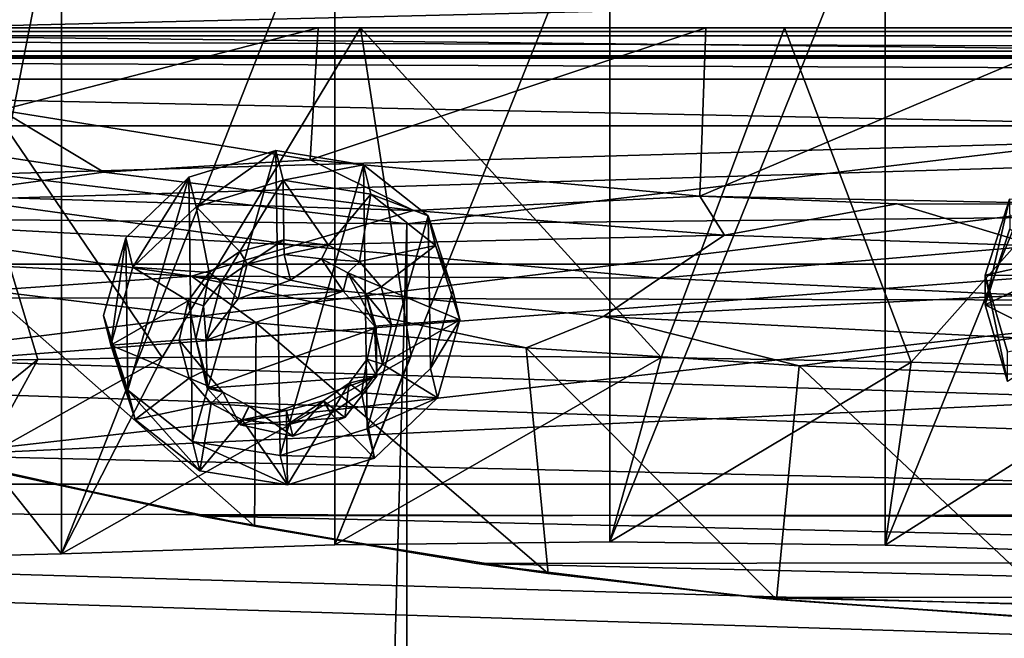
# Model space of a CAD drawing. Header units: metres. Extents: x -1004 to 0, y -708 to 0.
# Tile 81 of 119: x -550 to -427, y -128 to -50. Entities that reach past the tile are written whole.
import ezdxf

# ---------------------------------------------------------------- set-up
doc = ezdxf.new("R2010")
doc.units = ezdxf.units.M

msp = doc.modelspace()

# ---------------------------------------------------------------- linework, layer by layer
at = {"layer": 'top'}
for points in [[(-545.201599, -30.85894, 1929.701294), (-511.027527, -30.280046, 1934.475342), (-545.208801, -117.028526, 1979.450073)], [(-545.208801, -117.028526, 1979.450073), (-511.027527, -30.280046, 1934.475342), (-511.031982, -115.911087, 1983.91394)], [(-511.027527, -30.280046, 1934.475342), (-476.663605, -30.13868, 1937.437134), (-511.031982, -115.911087, 1983.91394)], [(-511.031982, -115.911087, 1983.91394), (-476.663605, -30.13868, 1937.437134), (-476.665222, -115.545601, 1986.746826)], [(-476.663605, -30.13868, 1937.437134), (-442.203827, -30.387955, 1938.549316), (-476.665222, -115.545601, 1986.746826)], [(-476.665222, -115.545601, 1986.746826), (-442.203827, -30.387955, 1938.549316), (-442.20282, -115.934677, 1987.939697)], [(-442.203827, -30.387955, 1938.549316), (-407.739441, -30.962299, 1937.771973), (-442.20282, -115.934677, 1987.939697)], [(-562.167419, -31.322283, 1926.885376), (-545.201599, -30.85894, 1929.701294), (-562.205627, -117.457336, 1976.609497)], [(-562.205627, -117.457336, 1976.609497), (-545.201599, -30.85894, 1929.701294), (-545.208801, -117.028526, 1979.450073)], [(-442.20282, -115.934677, 1987.939697), (-407.739441, -30.962299, 1937.771973), (-407.739441, -117.07737, 1987.490601)], [(-595.075806, -52.034935, 663.380066), (-303.672577, -44.981171, 663.564758), (-531.481934, -36.547382, 663.785583)], [(-595.075806, -52.034935, 663.380066), (-531.481934, -36.547382, 663.785583), (-563.380371, -44.920795, 664.056458)], [(-943.0271, -41.297203, 2063.059814), (-943.0271, -51.297203, 2063.059814), (-61.027081, -41.297325, 2063.059814)], [(-943.0271, -41.297203, 163.059692), (-61.027081, -41.297325, 163.059692), (-943.0271, -51.297203, 163.059692)], [(-61.027081, -41.297325, 2063.059814), (-943.0271, -51.297203, 2063.059814), (-61.026958, -51.297203, 2063.059814)], [(-61.027081, -41.297325, 163.059692), (-61.026958, -51.297203, 163.059692), (-943.0271, -51.297203, 163.059692)], [(-269.478577, -55.455761, 663.290466), (-303.672577, -44.981171, 663.564758), (-595.075806, -52.034935, 663.380066)], [(-61.026958, -51.297203, 163.059692), (-726.290894, -51.297203, 197.247162), (-943.0271, -51.297203, 163.059692)], [(-769.87146, -51.297203, 2037.609009), (-507.81012, -51.297203, 2032.241211), (-943.0271, -51.297203, 2063.059814)], [(-507.81012, -51.297203, 2032.241211), (-454.791016, -51.297203, 2034.755859), (-943.0271, -51.297203, 2063.059814)], [(-943.0271, -51.297203, 2063.059814), (-454.791016, -51.297203, 2034.755859), (-61.026958, -51.297203, 2063.059814)], [(-560.64801, -51.297203, 2027.190918), (-507.81012, -51.297203, 2032.241211), (-769.87146, -51.297203, 2037.609009)], [(-685.753662, -51.297203, 203.297897), (-726.290894, -51.297203, 197.247162), (-61.026958, -51.297203, 163.059692)], [(-645.897888, -51.297203, 212.02446), (-685.753662, -51.297203, 203.297897), (-61.026958, -51.297203, 163.059692)], [(-606.984619, -51.297203, 223.321609), (-645.897888, -51.297203, 212.02446), (-61.026958, -51.297203, 163.059692)], [(-61.026958, -51.297203, 163.059692), (-560.671692, -51.297203, 236.582306), (-606.984619, -51.297203, 223.321609)], [(-560.671692, -51.297203, 236.582306), (-513.096741, -51.297203, 246.445267), (-552.774841, -61.588779, 242.323547)], [(-513.096741, -51.297203, 246.445267), (-560.671692, -51.297203, 236.582306), (-61.026958, -51.297203, 163.059692)], [(-560.64801, -51.297203, 2027.190918), (-555.942871, -92.879539, 2020.363281), (-548.179688, -92.723824, 2021.265503)], [(-548.179688, -92.723824, 2021.265503), (-532.632446, -92.484711, 2022.891968), (-560.64801, -51.297203, 2027.190918)], [(-532.632446, -92.484711, 2022.891968), (-507.81012, -51.297203, 2032.241211), (-560.64801, -51.297203, 2027.190918)], [(-513.096741, -51.297203, 246.445267), (-514.102356, -67.787659, 252.362473), (-552.774841, -61.588779, 242.323547)], [(-532.632446, -92.484711, 2022.891968), (-501.469574, -92.297127, 2025.43103), (-507.81012, -51.297203, 2032.241211)], [(-513.096741, -51.297203, 246.445267), (-464.643982, -51.297203, 252.752304), (-514.102356, -67.787659, 252.362473)], [(-464.643982, -51.297203, 252.752304), (-465.376953, -72.324074, 260.370239), (-514.102356, -67.787659, 252.362473)], [(-464.643982, -51.297203, 252.752304), (-513.096741, -51.297203, 246.445267), (-61.026958, -51.297203, 163.059692)], [(-501.469574, -92.297127, 2025.43103), (-470.243683, -92.499443, 2027.015503), (-507.81012, -51.297203, 2032.241211)], [(-507.81012, -51.297203, 2032.241211), (-470.243683, -92.499443, 2027.015503), (-454.791016, -51.297203, 2034.755859)], [(-470.243683, -92.499443, 2027.015503), (-438.988922, -93.0933, 2027.643555), (-454.791016, -51.297203, 2034.755859)], [(-464.643982, -51.297203, 252.752304), (-415.720428, -51.297203, 255.404053), (-465.376953, -72.324074, 260.370239)], [(-415.720428, -51.297203, 255.404053), (-415.949951, -73.316833, 263.415771), (-465.376953, -72.324074, 260.370239)], [(-61.026958, -51.297203, 163.059692), (-415.720428, -51.297203, 255.404053), (-464.643982, -51.297203, 252.752304)], [(-454.791016, -51.297203, 2034.755859), (-438.988922, -93.0933, 2027.643555), (-401.712341, -51.297203, 2034.728882)], [(-454.791016, -51.297203, 2034.755859), (-401.712341, -51.297203, 2034.728882), (-61.026958, -51.297203, 2063.059814)], [(-438.988922, -93.0933, 2027.643555), (-407.739441, -94.078751, 2027.314941), (-401.712341, -51.297203, 2034.728882)], [(-595.102356, -95.601303, 662.239807), (-269.478577, -55.455761, 663.290466), (-595.075806, -52.034935, 663.380066)], [(-235.830612, -67.975395, 662.96106), (-269.478577, -55.455761, 663.290466), (-595.102356, -95.601303, 662.239807)], [(-581.824768, -62.947922, 337.553131), (-552.774841, -61.588779, 242.323547), (-539.927673, -69.327805, 327.995972)], [(-539.927673, -69.327805, 327.995972), (-552.774841, -61.588779, 242.323547), (-514.102356, -67.787659, 252.362473)], [(-561.245667, -72.258545, 427.685455), (-581.824768, -62.947922, 337.553131), (-539.927673, -69.327805, 327.995972)], [(-561.725708, -104.741089, 662.000549), (-235.830612, -67.975395, 662.96106), (-595.102356, -95.601303, 662.239807)], [(-192.610825, -87.446632, 662.452759), (-235.830612, -67.975395, 662.96106), (-561.725708, -104.741089, 662.000549)], [(-539.927673, -69.327805, 327.995972), (-514.102356, -67.787659, 252.362473), (-501.212494, -74.132027, 330.291626)], [(-514.102356, -67.787659, 252.362473), (-465.376953, -72.324074, 260.370239), (-501.212494, -74.132027, 330.291626)], [(-539.927673, -69.327805, 327.995972), (-501.212494, -74.132027, 330.291626), (-561.245667, -72.258545, 427.685455)], [(-515.926331, -78.445, 429.213135), (-580.162659, -75.021164, 527.793945), (-561.245667, -72.258545, 427.685455)], [(-501.212494, -74.132027, 330.291626), (-515.926331, -78.445, 429.213135), (-561.245667, -72.258545, 427.685455)], [(-501.212494, -74.132027, 330.291626), (-465.376953, -72.324074, 260.370239), (-462.326111, -77.196289, 332.628021)], [(-465.376953, -72.324074, 260.370239), (-415.949951, -73.316833, 263.415771), (-440.711487, -73.276428, 262.523499)], [(-465.376953, -72.324074, 260.370239), (-440.711487, -73.276428, 262.523499), (-462.326111, -77.196289, 332.628021)], [(-462.326111, -77.196289, 332.628021), (-440.711487, -73.276428, 262.523499), (-423.346405, -78.51532, 335.000458)], [(-440.711487, -73.276428, 262.523499), (-415.949951, -73.316833, 263.415771), (-423.346405, -78.51532, 335.000458)], [(-528.940674, -82.334114, 528.560242), (-587.777405, -79.233582, 627.842957), (-580.162659, -75.021164, 527.793945)], [(-528.940674, -82.334114, 528.560242), (-580.162659, -75.021164, 527.793945), (-515.926331, -78.445, 429.213135)], [(-515.926331, -78.445, 429.213135), (-501.212494, -74.132027, 330.291626), (-462.326111, -77.196289, 332.628021)], [(-470.379761, -82.596298, 430.770264), (-515.926331, -78.445, 429.213135), (-462.326111, -77.196289, 332.628021)], [(-462.326111, -77.196289, 332.628021), (-423.346405, -78.51532, 335.000458), (-470.379761, -82.596298, 430.770264)], [(-470.379761, -82.596298, 430.770264), (-528.940674, -82.334114, 528.560242), (-515.926331, -78.445, 429.213135)], [(-423.346405, -78.51532, 335.000458), (-424.697174, -84.705139, 432.35376), (-470.379761, -82.596298, 430.770264)], [(-528.940674, -82.334114, 528.560242), (-554.413086, -84.128242, 627.97113), (-587.777405, -79.233582, 627.842957)], [(-520.877441, -88.142326, 628.076233), (-554.413086, -84.128242, 627.97113), (-528.940674, -82.334114, 528.560242)], [(-477.446655, -87.347427, 529.341614), (-528.940674, -82.334114, 528.560242), (-470.379761, -82.596298, 430.770264)], [(-487.105103, -91.275429, 628.158264), (-528.940674, -82.334114, 528.560242), (-477.446655, -87.347427, 529.341614)], [(-487.105103, -91.275429, 628.158264), (-520.877441, -88.142326, 628.076233), (-528.940674, -82.334114, 528.560242)], [(-424.697174, -84.705139, 432.35376), (-477.446655, -87.347427, 529.341614), (-470.379761, -82.596298, 430.770264)], [(-521.065369, -113.585228, 628.742493), (-554.413086, -84.128242, 627.97113), (-520.877441, -88.142326, 628.076233)], [(-521.065369, -113.585228, 628.742493), (-554.388855, -106.520294, 628.557434), (-554.413086, -84.128242, 627.97113)], [(-425.783813, -90.052223, 530.136597), (-477.446655, -87.347427, 529.341614), (-424.697174, -84.705139, 432.35376)], [(-452.976624, -93.522049, 628.217102), (-487.105103, -91.275429, 628.158264), (-477.446655, -87.347427, 529.341614)], [(-452.976624, -93.522049, 628.217102), (-477.446655, -87.347427, 529.341614), (-425.783813, -90.052223, 530.136597)], [(-248.615372, -112.011162, 661.810242), (-192.610825, -87.446632, 662.452759), (-561.725708, -104.741089, 662.000549)], [(-484.336884, -119.484512, 628.896973), (-521.065369, -113.585228, 628.742493), (-520.877441, -88.142326, 628.076233)], [(-484.336884, -119.484512, 628.896973), (-520.877441, -88.142326, 628.076233), (-487.105103, -91.275429, 628.158264)], [(-418.835541, -94.849937, 628.251892), (-452.976624, -93.522049, 628.217102), (-425.783813, -90.052223, 530.136597)], [(-545.208801, -117.028526, 1979.450073), (-501.469574, -92.297127, 2025.43103), (-532.632446, -92.484711, 2022.891968)], [(-545.208801, -117.028526, 1979.450073), (-511.031982, -115.911087, 1983.91394), (-501.469574, -92.297127, 2025.43103)], [(-511.031982, -115.911087, 1983.91394), (-470.243683, -92.499443, 2027.015503), (-501.469574, -92.297127, 2025.43103)], [(-455.825867, -122.730247, 628.981934), (-487.105103, -91.275429, 628.158264), (-452.976624, -93.522049, 628.217102)], [(-455.825867, -122.730247, 628.981934), (-484.336884, -119.484512, 628.896973), (-487.105103, -91.275429, 628.158264)], [(-548.179688, -92.723824, 2021.265503), (-562.955627, -104.715088, 1997.681763), (-554.860596, -104.967049, 1998.911743)], [(-548.179688, -92.723824, 2021.265503), (-555.942871, -92.879539, 2020.363281), (-562.955627, -104.715088, 1997.681763)], [(-554.860596, -104.967049, 1998.911743), (-545.208801, -117.028526, 1979.450073), (-532.632446, -92.484711, 2022.891968)], [(-532.632446, -92.484711, 2022.891968), (-548.179688, -92.723824, 2021.265503), (-554.860596, -104.967049, 1998.911743)], [(-511.031982, -115.911087, 1983.91394), (-476.665222, -115.545601, 1986.746826), (-470.243683, -92.499443, 2027.015503)], [(-476.665222, -115.545601, 1986.746826), (-438.988922, -93.0933, 2027.643555), (-470.243683, -92.499443, 2027.015503)], [(-476.665222, -115.545601, 1986.746826), (-442.20282, -115.934677, 1987.939697), (-438.988922, -93.0933, 2027.643555)], [(-419.191589, -125.217758, 629.047058), (-455.825867, -122.730247, 628.981934), (-452.976624, -93.522049, 628.217102)], [(-419.191589, -125.217758, 629.047058), (-452.976624, -93.522049, 628.217102), (-418.835541, -94.849937, 628.251892)], [(-442.20282, -115.934677, 1987.939697), (-407.739441, -94.078751, 2027.314941), (-438.988922, -93.0933, 2027.643555)], [(-442.20282, -115.934677, 1987.939697), (-407.739441, -117.07737, 1987.490601), (-407.739441, -94.078751, 2027.314941)], [(-562.205627, -117.457336, 1976.609497), (-545.208801, -117.028526, 1979.450073), (-554.860596, -104.967049, 1998.911743)], [(-527.853394, -112.279739, 661.803223), (-561.725708, -104.741089, 662.000549), (-527.71283, -112.307411, 629.057373)], [(-561.725708, -104.741089, 662.000549), (-561.676331, -104.753265, 629.057373), (-527.71283, -112.307411, 629.057373)], [(-561.725708, -104.741089, 662.000549), (-527.853394, -112.279739, 661.803223), (-248.615372, -112.011162, 661.810242)], [(-527.71283, -112.307411, 629.057373), (-561.676331, -104.753265, 629.057373), (-554.388855, -106.520294, 628.557434)], [(-521.065369, -113.585228, 628.742493), (-527.71283, -112.307411, 629.057373), (-554.388855, -106.520294, 628.557434)], [(-527.853394, -112.279739, 661.803223), (-283.03949, -118.005608, 661.653381), (-248.615372, -112.011162, 661.810242)], [(-493.331329, -118.220024, 661.647766), (-527.853394, -112.279739, 661.803223), (-493.258667, -118.230911, 629.057373)], [(-527.853394, -112.279739, 661.803223), (-527.71283, -112.307411, 629.057373), (-493.258667, -118.230911, 629.057373)], [(-527.853394, -112.279739, 661.803223), (-493.331329, -118.220024, 661.647766), (-283.03949, -118.005608, 661.653381)], [(-493.258667, -118.230911, 629.057373), (-527.71283, -112.307411, 629.057373), (-521.065369, -113.585228, 628.742493)], [(-484.336884, -119.484512, 628.896973), (-493.258667, -118.230911, 629.057373), (-521.065369, -113.585228, 628.742493)], [(-493.331329, -118.220024, 661.647766), (-317.858521, -122.331215, 661.540161), (-283.03949, -118.005608, 661.653381)], [(-458.452362, -122.479492, 661.536255), (-493.331329, -118.220024, 661.647766), (-458.431763, -122.481873, 629.057373)], [(-493.331329, -118.220024, 661.647766), (-493.258667, -118.230911, 629.057373), (-458.431763, -122.481873, 629.057373)], [(-493.331329, -118.220024, 661.647766), (-458.452362, -122.479492, 661.536255), (-317.858521, -122.331215, 661.540161)], [(-458.431763, -122.481873, 629.057373), (-493.258667, -118.230911, 629.057373), (-484.336884, -119.484512, 628.896973)], [(-455.825867, -122.730247, 628.981934), (-458.431763, -122.481873, 629.057373), (-484.336884, -119.484512, 628.896973)], [(-458.452362, -122.479492, 661.536255), (-352.950836, -124.955429, 661.471436), (-317.858521, -122.331215, 661.540161)], [(-423.356018, -125.02977, 661.469482), (-458.452362, -122.479492, 661.536255), (-423.354523, -125.029846, 629.057373)], [(-458.452362, -122.479492, 661.536255), (-458.431763, -122.481873, 629.057373), (-423.354523, -125.029846, 629.057373)], [(-458.452362, -122.479492, 661.536255), (-423.356018, -125.02977, 661.469482), (-352.950836, -124.955429, 661.471436)], [(-423.354523, -125.029846, 629.057373), (-458.431763, -122.481873, 629.057373), (-455.825867, -122.730247, 628.981934)], [(-419.191589, -125.217758, 629.047058), (-423.354523, -125.029846, 629.057373), (-455.825867, -122.730247, 628.981934)]]:
    msp.add_3dface(points, dxfattribs=at)
at = {"layer": 'top0123410'}
for points in [[(-991.024658, -13.027127, 2065.279785), (-952.32666, -51.725147, 2065.279785), (-13.024684, -13.027127, 2065.279785)], [(-952.32666, -51.725147, 2065.279785), (-51.722702, -51.725147, 2065.279785), (-13.024684, -13.027127, 2065.279785)], [(-988.024658, -16.027126, 2063.023682), (-16.024683, -16.027126, 2063.023682), (-949.855835, -54.196003, 2063.023682)], [(-949.855835, -54.196003, 2063.023682), (-16.024683, -16.027126, 2063.023682), (-54.193558, -54.196003, 2063.023682)], [(-51.722702, -51.725147, 2065.279785), (-952.32666, -51.725147, 2065.279785), (-54.78347, -54.785912, 2076.154297)], [(-952.32666, -51.725147, 2065.279785), (-949.265869, -54.785912, 2076.154297), (-54.78347, -54.785912, 2076.154297)], [(-946.368103, -57.683689, 2075.415039), (-949.855835, -54.196003, 2063.023682), (-57.681248, -57.683689, 2075.415039)], [(-949.855835, -54.196003, 2063.023682), (-54.193558, -54.196003, 2063.023682), (-57.681248, -57.683689, 2075.415039)], [(-54.78347, -54.785912, 2076.154297), (-949.265869, -54.785912, 2076.154297), (-948.983276, -55.06852, 2077.158447)], [(-948.983276, -55.06852, 2077.158447), (-55.070724, -55.06852, 2077.158447), (-54.78347, -54.785912, 2076.154297)], [(-948.983276, -55.06852, 2077.158447), (-942.551392, -80.844574, 2094.340576), (-55.070724, -55.06852, 2077.158447)], [(-942.551392, -80.844574, 2094.340576), (-61.497997, -80.844612, 2094.340576), (-55.070724, -55.06852, 2077.158447)], [(-946.368103, -57.683689, 2075.415039), (-57.681248, -57.683689, 2075.415039), (-939.832214, -84.262329, 2093.132324)], [(-57.681248, -57.683689, 2075.415039), (-64.764374, -86.017784, 2094.30249), (-939.832214, -84.262329, 2093.132324)], [(-61.497997, -80.844612, 2094.340576), (-942.551392, -80.844574, 2094.340576), (-71.917648, -108.310623, 2112.649414)], [(-942.551392, -80.844574, 2094.340576), (-932.131714, -108.310646, 2112.649414), (-71.917648, -108.310623, 2112.649414)], [(-929.595459, -111.251724, 2111.123535), (-939.832214, -84.262329, 2093.132324), (-75.315742, -113.109207, 2112.361572)], [(-939.832214, -84.262329, 2093.132324), (-64.764374, -86.017784, 2094.30249), (-75.315742, -113.109207, 2112.361572)], [(-71.917648, -108.310623, 2112.649414), (-932.131714, -108.310646, 2112.649414), (-85.591209, -133.342072, 2129.335449)], [(-932.131714, -108.310646, 2112.649414), (-918.45813, -133.342072, 2129.335449), (-85.591209, -133.342072, 2129.335449)], [(-916.262817, -135.652328, 2127.388916), (-929.595459, -111.251724, 2111.123535), (-89.123558, -137.687225, 2128.745361)], [(-929.595459, -111.251724, 2111.123535), (-75.315742, -113.109207, 2112.361572), (-89.123558, -137.687225, 2128.745361)]]:
    msp.add_3dface(points, dxfattribs=at)
at = {"layer": 'top0123425'}
for points in [[(-529.279358, -69.967613, 1951.254517), (-518.398376, -66.62886, 1950.873413), (-528.374451, -73.648277, 1944.846558)], [(-518.398376, -66.62886, 1950.873413), (-529.279358, -69.967613, 1951.254517), (-528.805481, -102.978516, 1970.282349)], [(-517.851257, -104.746567, 1972.844727), (-518.398376, -66.62886, 1950.873413), (-528.805481, -102.978516, 1970.282349)], [(-518.398376, -66.62886, 1950.873413), (-517.49353, -70.309525, 1944.465332), (-528.374451, -73.648277, 1944.846558)], [(-517.49353, -70.309525, 1944.465332), (-518.398376, -66.62886, 1950.873413), (-507.444153, -68.396919, 1953.435791)], [(-507.444153, -68.396919, 1953.435791), (-518.398376, -66.62886, 1950.873413), (-517.851257, -104.746567, 1972.844727)], [(-506.970306, -101.407822, 1972.463501), (-507.444153, -68.396919, 1953.435791), (-517.851257, -104.746567, 1972.844727)], [(-506.539246, -72.077583, 1947.02771), (-517.49353, -70.309525, 1944.465332), (-507.444153, -68.396919, 1953.435791)], [(-506.539246, -72.077583, 1947.02771), (-507.444153, -68.396919, 1953.435791), (-499.351776, -74.798027, 1958.255127)], [(-499.351776, -74.798027, 1958.255127), (-507.444153, -68.396919, 1953.435791), (-506.970306, -101.407822, 1972.463501)], [(-537.171448, -77.518555, 1954.477173), (-529.279358, -69.967613, 1951.254517), (-536.266541, -81.199219, 1948.069214)], [(-529.279358, -69.967613, 1951.254517), (-537.171448, -77.518555, 1954.477173), (-536.897827, -96.577408, 1965.462891)], [(-528.805481, -102.978516, 1970.282349), (-529.279358, -69.967613, 1951.254517), (-536.897827, -96.577408, 1965.462891)], [(-529.279358, -69.967613, 1951.254517), (-528.374451, -73.648277, 1944.846558), (-536.266541, -81.199219, 1948.069214)], [(-528.374451, -73.648277, 1944.846558), (-517.49353, -70.309525, 1944.465332), (-522.907104, -79.231018, 1948.825195)], [(-517.49353, -70.309525, 1944.465332), (-517.386292, -77.777542, 1948.769897), (-522.907104, -79.231018, 1948.825195)], [(-517.386292, -77.777542, 1948.769897), (-517.49353, -70.309525, 1944.465332), (-511.835205, -78.434563, 1949.931152)], [(-517.49353, -70.309525, 1944.465332), (-506.539246, -72.077583, 1947.02771), (-511.835205, -78.434563, 1949.931152)], [(-511.835205, -78.434563, 1949.931152), (-506.539246, -72.077583, 1947.02771), (-507.947693, -80.496964, 1951.664795)], [(-506.539246, -72.077583, 1947.02771), (-498.446899, -78.478691, 1951.847168), (-507.947693, -80.496964, 1951.664795)], [(-498.446899, -78.478691, 1951.847168), (-506.539246, -72.077583, 1947.02771), (-499.351776, -74.798027, 1958.255127)], [(-536.266541, -81.199219, 1948.069214), (-528.374451, -73.648277, 1944.846558), (-526.727478, -81.847878, 1949.788818)], [(-528.374451, -73.648277, 1944.846558), (-522.907104, -79.231018, 1948.825195), (-526.727478, -81.847878, 1949.788818)], [(-499.078186, -93.85688, 1969.240845), (-499.351776, -74.798027, 1958.255127), (-506.970306, -101.407822, 1972.463501)], [(-498.446899, -78.478691, 1951.847168), (-499.351776, -74.798027, 1958.255127), (-496.289612, -84.11702, 1964.040283)], [(-499.078186, -93.85688, 1969.240845), (-496.289612, -84.11702, 1964.040283), (-499.351776, -74.798027, 1958.255127)], [(-539.960022, -87.258415, 1959.677856), (-537.171448, -77.518555, 1954.477173), (-539.055115, -90.939079, 1953.269775)], [(-536.897827, -96.577408, 1965.462891), (-537.171448, -77.518555, 1954.477173), (-539.960022, -87.258415, 1959.677856)], [(-537.171448, -77.518555, 1954.477173), (-536.266541, -81.199219, 1948.069214), (-539.055115, -90.939079, 1953.269775)], [(-522.907104, -79.231018, 1948.825195), (-517.386292, -77.777542, 1948.769897), (-521.991394, -80.835243, 1949.875977)], [(-517.386292, -77.777542, 1948.769897), (-517.359863, -79.618515, 1949.831177), (-521.991394, -80.835243, 1949.875977)], [(-517.359863, -79.618515, 1949.831177), (-517.386292, -77.777542, 1948.769897), (-511.835205, -78.434563, 1949.931152)], [(-512.703003, -80.167091, 1950.803833), (-517.359863, -79.618515, 1949.831177), (-511.835205, -78.434563, 1949.931152)], [(-512.703003, -80.167091, 1950.803833), (-511.835205, -78.434563, 1949.931152), (-507.947693, -80.496964, 1951.664795)], [(-507.947693, -80.496964, 1951.664795), (-498.446899, -78.478691, 1951.847168), (-505.218964, -83.668045, 1953.87146)], [(-498.446899, -78.478691, 1951.847168), (-495.384735, -87.797684, 1957.632202), (-505.218964, -83.668045, 1953.87146)], [(-495.384735, -87.797684, 1957.632202), (-498.446899, -78.478691, 1951.847168), (-496.289612, -84.11702, 1964.040283)], [(-526.727478, -81.847878, 1949.788818), (-522.907104, -79.231018, 1948.825195), (-525.217346, -83.042351, 1950.68811)], [(-522.907104, -79.231018, 1948.825195), (-521.991394, -80.835243, 1949.875977), (-525.217346, -83.042351, 1950.68811)], [(-521.991394, -80.835243, 1949.875977), (-517.359863, -79.618515, 1949.831177), (-516.575134, -82.81044, 1944.273926)], [(-512.703003, -80.167091, 1950.803833), (-516.575134, -82.81044, 1944.273926), (-517.359863, -79.618515, 1949.831177)], [(-539.055115, -90.939079, 1953.269775), (-536.266541, -81.199219, 1948.069214), (-529.359619, -85.404587, 1951.459961)], [(-536.266541, -81.199219, 1948.069214), (-526.727478, -81.847878, 1949.788818), (-529.359619, -85.404587, 1951.459961)], [(-525.217346, -83.042351, 1950.68811), (-521.991394, -80.835243, 1949.875977), (-523.110962, -85.148262, 1944.693848)], [(-523.110962, -85.148262, 1944.693848), (-521.991394, -80.835243, 1949.875977), (-516.575134, -82.81044, 1944.273926)], [(-509.985809, -84.204109, 1946.005005), (-516.575134, -82.81044, 1944.273926), (-512.703003, -80.167091, 1950.803833)], [(-509.42041, -81.906006, 1952.266113), (-512.703003, -80.167091, 1950.803833), (-507.947693, -80.496964, 1951.664795)], [(-509.42041, -81.906006, 1952.266113), (-509.985809, -84.204109, 1946.005005), (-512.703003, -80.167091, 1950.803833)], [(-509.42041, -81.906006, 1952.266113), (-507.947693, -80.496964, 1951.664795), (-505.218964, -83.668045, 1953.87146)], [(-529.359619, -85.404587, 1951.459961), (-526.727478, -81.847878, 1949.788818), (-527.437012, -86.045456, 1952.099609)], [(-526.727478, -81.847878, 1949.788818), (-525.217346, -83.042351, 1950.68811), (-527.437012, -86.045456, 1952.099609)], [(-505.859955, -88.785004, 1949.21875), (-509.985809, -84.204109, 1946.005005), (-509.42041, -81.906006, 1952.266113)], [(-507.119202, -84.583908, 1954.129272), (-509.42041, -81.906006, 1952.266113), (-505.218964, -83.668045, 1953.87146)], [(-507.119202, -84.583908, 1954.129272), (-505.859955, -88.785004, 1949.21875), (-509.42041, -81.906006, 1952.266113)], [(-527.096863, -90.312668, 1947.09729), (-527.437012, -86.045456, 1952.099609), (-525.217346, -83.042351, 1950.68811)], [(-527.096863, -90.312668, 1947.09729), (-525.217346, -83.042351, 1950.68811), (-523.110962, -85.148262, 1944.693848)], [(-523.110962, -85.148262, 1944.693848), (-516.575134, -82.81044, 1944.273926), (-509.985809, -84.204109, 1946.005005)], [(-507.119202, -84.583908, 1954.129272), (-505.218964, -83.668045, 1953.87146), (-503.940613, -88.413147, 1956.777466)], [(-505.218964, -83.668045, 1953.87146), (-495.384735, -87.797684, 1957.632202), (-503.940613, -88.413147, 1956.777466)], [(-527.096863, -90.312668, 1947.09729), (-509.985809, -84.204109, 1946.005005), (-505.859955, -88.785004, 1949.21875)], [(-527.096863, -90.312668, 1947.09729), (-523.110962, -85.148262, 1944.693848), (-509.985809, -84.204109, 1946.005005)], [(-506.049805, -88.56485, 1956.566895), (-507.119202, -84.583908, 1954.129272), (-503.940613, -88.413147, 1956.777466)], [(-505.859955, -88.785004, 1949.21875), (-507.119202, -84.583908, 1954.129272), (-506.049805, -88.56485, 1956.566895)], [(-495.384735, -87.797684, 1957.632202), (-496.289612, -84.11702, 1964.040283), (-499.078186, -93.85688, 1969.240845)], [(-529.359619, -85.404587, 1951.459961), (-530.499207, -90.323616, 1954.124512), (-539.055115, -90.939079, 1953.269775)], [(-530.499207, -90.323616, 1954.124512), (-529.359619, -85.404587, 1951.459961), (-528.390076, -90.171883, 1954.335205)], [(-529.359619, -85.404587, 1951.459961), (-527.437012, -86.045456, 1952.099609), (-528.390076, -90.171883, 1954.335205)], [(-528.390076, -90.171883, 1954.335205), (-527.437012, -86.045456, 1952.099609), (-527.096863, -90.312668, 1947.09729)], [(-536.897827, -96.577408, 1965.462891), (-539.960022, -87.258415, 1959.677856), (-535.992981, -100.258072, 1959.054932)], [(-539.960022, -87.258415, 1959.677856), (-539.055115, -90.939079, 1953.269775), (-535.992981, -100.258072, 1959.054932)], [(-507.002838, -92.691277, 1958.802368), (-506.049805, -88.56485, 1956.566895), (-505.080231, -93.332176, 1959.442017)], [(-505.773499, -94.80793, 1952.69043), (-506.049805, -88.56485, 1956.566895), (-507.002838, -92.691277, 1958.802368)], [(-506.049805, -88.56485, 1956.566895), (-503.940613, -88.413147, 1956.777466), (-505.080231, -93.332176, 1959.442017)], [(-505.773499, -94.80793, 1952.69043), (-505.859955, -88.785004, 1949.21875), (-506.049805, -88.56485, 1956.566895)], [(-495.384735, -87.797684, 1957.632202), (-505.080231, -93.332176, 1959.442017), (-503.940613, -88.413147, 1956.777466)], [(-495.384735, -87.797684, 1957.632202), (-498.173309, -97.537544, 1962.832886), (-505.080231, -93.332176, 1959.442017)], [(-498.173309, -97.537544, 1962.832886), (-495.384735, -87.797684, 1957.632202), (-499.078186, -93.85688, 1969.240845)], [(-527.010437, -96.335587, 1950.56897), (-527.096863, -90.312668, 1947.09729), (-505.859955, -88.785004, 1949.21875)], [(-527.010437, -96.335587, 1950.56897), (-505.859955, -88.785004, 1949.21875), (-505.773499, -94.80793, 1952.69043)], [(-530.499207, -90.323616, 1954.124512), (-529.220886, -95.068718, 1957.030518), (-539.055115, -90.939079, 1953.269775)], [(-539.055115, -90.939079, 1953.269775), (-529.220886, -95.068718, 1957.030518), (-535.992981, -100.258072, 1959.054932)], [(-530.499207, -90.323616, 1954.124512), (-528.390076, -90.171883, 1954.335205), (-527.320618, -94.152824, 1956.772827)], [(-529.220886, -95.068718, 1957.030518), (-530.499207, -90.323616, 1954.124512), (-527.320618, -94.152824, 1956.772827)], [(-527.320618, -94.152824, 1956.772827), (-528.390076, -90.171883, 1954.335205), (-527.010437, -96.335587, 1950.56897)], [(-527.010437, -96.335587, 1950.56897), (-528.390076, -90.171883, 1954.335205), (-527.096863, -90.312668, 1947.09729)], [(-509.222504, -95.694382, 1960.213867), (-507.002838, -92.691277, 1958.802368), (-507.712402, -96.888885, 1961.113281)], [(-509.222504, -95.694382, 1960.213867), (-505.773499, -94.80793, 1952.69043), (-507.002838, -92.691277, 1958.802368)], [(-507.002838, -92.691277, 1958.802368), (-505.080231, -93.332176, 1959.442017), (-507.712402, -96.888885, 1961.113281)], [(-498.173309, -97.537544, 1962.832886), (-507.712402, -96.888885, 1961.113281), (-505.080231, -93.332176, 1959.442017)], [(-529.220886, -95.068718, 1957.030518), (-527.320618, -94.152824, 1956.772827), (-525.019409, -96.830727, 1958.635864)], [(-525.019409, -96.830727, 1958.635864), (-527.320618, -94.152824, 1956.772827), (-527.010437, -96.335587, 1950.56897)], [(-498.173309, -97.537544, 1962.832886), (-499.078186, -93.85688, 1969.240845), (-506.970306, -101.407822, 1972.463501)], [(-529.220886, -95.068718, 1957.030518), (-526.492126, -98.239799, 1959.237183), (-535.992981, -100.258072, 1959.054932)], [(-526.492126, -98.239799, 1959.237183), (-529.220886, -95.068718, 1957.030518), (-525.019409, -96.830727, 1958.635864)], [(-522.884583, -100.916481, 1953.782837), (-527.010437, -96.335587, 1950.56897), (-505.773499, -94.80793, 1952.69043)], [(-522.884583, -100.916481, 1953.782837), (-505.773499, -94.80793, 1952.69043), (-509.75946, -99.972336, 1955.093872)], [(-512.448425, -97.901497, 1961.026123), (-509.222504, -95.694382, 1960.213867), (-511.532715, -99.505745, 1962.076782)], [(-512.448425, -97.901497, 1961.026123), (-509.75946, -99.972336, 1955.093872), (-509.222504, -95.694382, 1960.213867)], [(-509.222504, -95.694382, 1960.213867), (-507.712402, -96.888885, 1961.113281), (-511.532715, -99.505745, 1962.076782)], [(-509.75946, -99.972336, 1955.093872), (-505.773499, -94.80793, 1952.69043), (-509.222504, -95.694382, 1960.213867)], [(-528.805481, -102.978516, 1970.282349), (-536.897827, -96.577408, 1965.462891), (-527.900574, -106.65918, 1963.874268)], [(-536.897827, -96.577408, 1965.462891), (-535.992981, -100.258072, 1959.054932), (-527.900574, -106.65918, 1963.874268)], [(-525.019409, -96.830727, 1958.635864), (-527.010437, -96.335587, 1950.56897), (-522.884583, -100.916481, 1953.782837)], [(-526.492126, -98.239799, 1959.237183), (-525.019409, -96.830727, 1958.635864), (-521.736816, -98.569649, 1960.098267)], [(-521.736816, -98.569649, 1960.098267), (-525.019409, -96.830727, 1958.635864), (-522.884583, -100.916481, 1953.782837)], [(-506.065399, -105.088486, 1966.055542), (-511.532715, -99.505745, 1962.076782), (-507.712402, -96.888885, 1961.113281)], [(-498.173309, -97.537544, 1962.832886), (-506.065399, -105.088486, 1966.055542), (-507.712402, -96.888885, 1961.113281)], [(-535.992981, -100.258072, 1959.054932), (-526.492126, -98.239799, 1959.237183), (-527.900574, -106.65918, 1963.874268)], [(-526.492126, -98.239799, 1959.237183), (-522.604675, -100.3022, 1960.970825), (-527.900574, -106.65918, 1963.874268)], [(-522.604675, -100.3022, 1960.970825), (-526.492126, -98.239799, 1959.237183), (-521.736816, -98.569649, 1960.098267)], [(-517.079956, -99.118225, 1961.070923), (-512.448425, -97.901497, 1961.026123), (-517.053528, -100.959221, 1962.13208)], [(-517.079956, -99.118225, 1961.070923), (-516.295288, -102.305595, 1955.511108), (-512.448425, -97.901497, 1961.026123)], [(-512.448425, -97.901497, 1961.026123), (-511.532715, -99.505745, 1962.076782), (-517.053528, -100.959221, 1962.13208)], [(-516.295288, -102.305595, 1955.511108), (-509.75946, -99.972336, 1955.093872), (-512.448425, -97.901497, 1961.026123)], [(-506.065399, -105.088486, 1966.055542), (-498.173309, -97.537544, 1962.832886), (-506.970306, -101.407822, 1972.463501)], [(-521.736816, -98.569649, 1960.098267), (-522.884583, -100.916481, 1953.782837), (-516.295288, -102.305595, 1955.511108)], [(-522.604675, -100.3022, 1960.970825), (-521.736816, -98.569649, 1960.098267), (-517.079956, -99.118225, 1961.070923)], [(-517.053528, -100.959221, 1962.13208), (-522.604675, -100.3022, 1960.970825), (-517.079956, -99.118225, 1961.070923)], [(-517.079956, -99.118225, 1961.070923), (-521.736816, -98.569649, 1960.098267), (-516.295288, -102.305595, 1955.511108)], [(-516.94635, -108.427238, 1966.436646), (-517.053528, -100.959221, 1962.13208), (-511.532715, -99.505745, 1962.076782)], [(-506.065399, -105.088486, 1966.055542), (-516.94635, -108.427238, 1966.436646), (-511.532715, -99.505745, 1962.076782)], [(-527.900574, -106.65918, 1963.874268), (-522.604675, -100.3022, 1960.970825), (-516.94635, -108.427238, 1966.436646)], [(-516.295288, -102.305595, 1955.511108), (-522.884583, -100.916481, 1953.782837), (-509.75946, -99.972336, 1955.093872)], [(-522.604675, -100.3022, 1960.970825), (-517.053528, -100.959221, 1962.13208), (-516.94635, -108.427238, 1966.436646)], [(-506.065399, -105.088486, 1966.055542), (-506.970306, -101.407822, 1972.463501), (-517.851257, -104.746567, 1972.844727)], [(-517.851257, -104.746567, 1972.844727), (-528.805481, -102.978516, 1970.282349), (-516.94635, -108.427238, 1966.436646)], [(-528.805481, -102.978516, 1970.282349), (-527.900574, -106.65918, 1963.874268), (-516.94635, -108.427238, 1966.436646)], [(-516.94635, -108.427238, 1966.436646), (-506.065399, -105.088486, 1966.055542), (-517.851257, -104.746567, 1972.844727)]]:
    msp.add_3dface(points, dxfattribs=at)
at = {"layer": 'top0123429'}
for points in [[(-429.737793, -82.206146, 1967.349976), (-426.655762, -72.699257, 1961.890381), (-429.735352, -85.914406, 1960.894165)], [(-429.737793, -82.206146, 1967.349976), (-388.553497, -73.097992, 1962.133911), (-426.655762, -72.699257, 1961.890381)], [(-385.741089, -82.666565, 1967.631104), (-388.553497, -73.097992, 1962.133911), (-429.737793, -82.206146, 1967.349976)], [(-426.655762, -72.699257, 1961.890381), (-426.65332, -76.407516, 1955.43457), (-429.735352, -85.914406, 1960.894165)], [(-429.735352, -85.914406, 1960.894165), (-426.65332, -76.407516, 1955.43457), (-419.829163, -81.181076, 1958.179077)], [(-419.829163, -81.181076, 1958.179077), (-421.11554, -86.004616, 1960.949219), (-429.735352, -85.914406, 1960.894165)], [(-426.925415, -91.774719, 1972.84729), (-429.737793, -82.206146, 1967.349976), (-426.922943, -95.482979, 1966.391479)], [(-429.737793, -82.206146, 1967.349976), (-429.735352, -85.914406, 1960.894165), (-426.922943, -95.482979, 1966.391479)], [(-426.925415, -91.774719, 1972.84729), (-385.741089, -82.666565, 1967.631104), (-429.737793, -82.206146, 1967.349976)], [(-421.11554, -86.004616, 1960.949219), (-419.965881, -90.853638, 1963.734985), (-429.735352, -85.914406, 1960.894165)], [(-429.735352, -85.914406, 1960.894165), (-419.965881, -90.853638, 1963.734985), (-426.922943, -95.482979, 1966.391479)]]:
    msp.add_3dface(points, dxfattribs=at)
at = {"layer": 'top0123459'}
for points in [[(-10, -10, 90), (-787.024658, -653.266907, 90), (-994.049377, -10, 90)], [(-217.024689, -653.266907, 90), (-787.024658, -653.266907, 90), (-10, -10, 90)], [(-980.601746, -15.487401, 163.059708), (-936.825439, -52.298347, 163.059708), (-23.447599, -15.487401, 163.059708)], [(-936.825439, -52.298347, 163.059708), (-67.223724, -52.298347, 163.059708), (-23.447599, -15.487401, 163.059708)], [(-604.328857, -63.554558, 140.04599), (-399.720367, -63.554554, 140.046005), (-936.825439, -52.298347, 163.059708)], [(-936.825439, -52.298347, 163.059708), (-399.720367, -63.554554, 140.046005), (-67.223724, -52.298347, 163.059708)], [(-604.328857, -63.554558, 140.04599), (-502.024689, -75.769028, 117.015564), (-399.720367, -63.554554, 140.046005)], [(-597.932983, -74.810768, 117.032295), (-502.024689, -75.769028, 117.015564), (-604.328857, -63.554558, 140.04599)], [(-502.024689, -75.769028, 117.015564), (-406.116364, -74.810768, 117.032295), (-399.720367, -63.554554, 140.046005)], [(-597.932983, -74.810768, 117.032295), (-944.863037, -280.118225, 113.448639), (-514.138, -508.234344, 109.46685)], [(-502.024689, -75.769028, 117.015564), (-597.932983, -74.810768, 117.032295), (-514.138, -508.234344, 109.46685)], [(-489.911804, -508.234253, 109.466858), (-406.116364, -74.810768, 117.032295), (-502.024689, -507.113647, 109.48642)], [(-406.116364, -74.810768, 117.032295), (-502.024689, -75.769028, 117.015564), (-502.024689, -507.113647, 109.48642)], [(-489.911804, -508.234253, 109.466858), (-59.186478, -280.118256, 113.448639), (-406.116364, -74.810768, 117.032295)], [(-502.024689, -507.113647, 109.48642), (-502.024689, -75.769028, 117.015564), (-514.138, -508.234344, 109.46685)]]:
    msp.add_3dface(points, dxfattribs=at)

doc.saveas('drawing.dxf')
